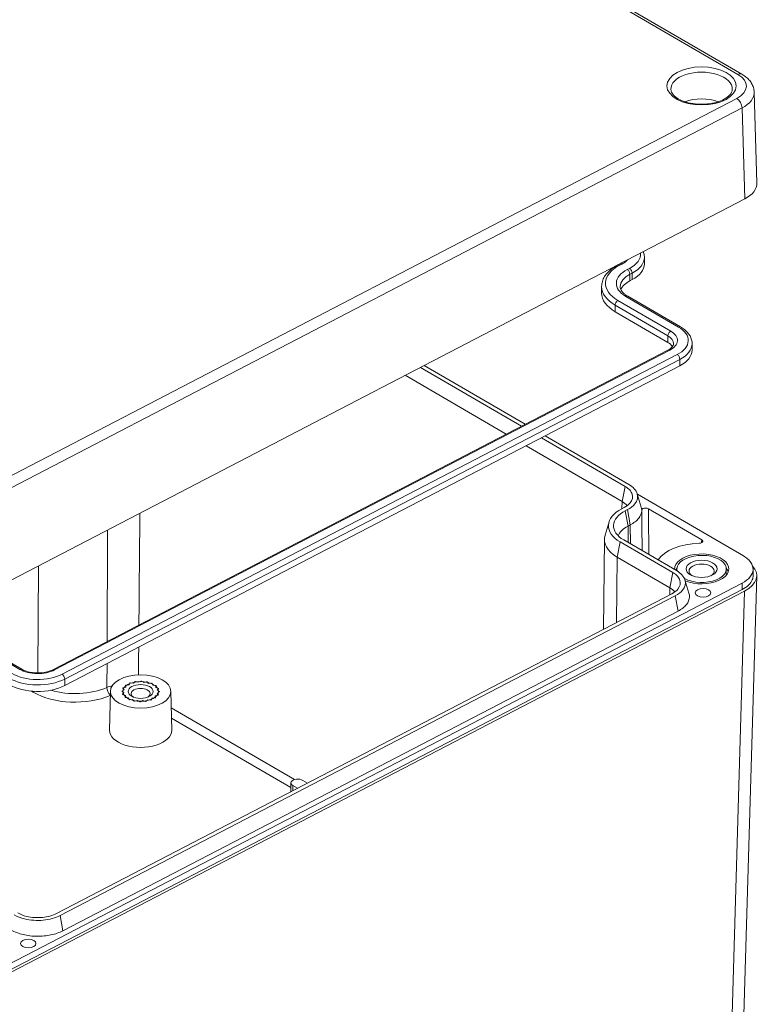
# Model space of a CAD drawing. Header units: millimetres. Extents: x 15 to 916, y 15 to 705.
# Tile 19 of 20: x 703 to 782, y 483 to 589. Entities that reach past the tile are written whole.
import ezdxf

# ---------------------------------------------------------------- set-up
doc = ezdxf.new("R2010")
doc.units = ezdxf.units.MM
doc.header["$LTSCALE"] = 3.333333
doc.layers.add('Visible (ANSI)', color=7, linetype='Continuous', lineweight=9)
doc.layers.add('Visible Narrow (ANSI)', color=7, linetype='Continuous', lineweight=9)

msp = doc.modelspace()

# ---------------------------------------------------------------- linework, layer by layer
at = {"layer": 'Visible (ANSI)'}
for p, q in [((706.2984, 626.2603), (780.4245, 583.1206)), ((782.038, 571.4309), (781.7484, 581.196)), ((701.9929, 528.7961), (780.7337, 569.728)), ((769.9685, 562.7462), (769.9684, 563.4422)), ((767.1285, 562.6361), (767.3708, 562.7621)), ((765.3772, 560.3172), (765.3773, 559.6212)), ((768.4082, 560.9376), (768.6505, 561.0635)), ((773.8494, 555.9792), (768.1832, 559.2768)), ((772.4891, 554.3249), (766.8228, 557.6225)), ((775.0923, 553.4911), (775.0923, 554.187)), ((706.4743, 519.1875), (772.4946, 553.507)), ((773.7744, 551.8084), (707.754, 517.489)), ((746.3425, 551.8504), (757.1775, 545.5446)), ((744.3036, 550.7905), (755.1386, 544.4847)), ((745.9471, 551.6448), (756.7821, 545.3391)), ((758.9275, 544.0905), (767.8977, 538.8701)), ((759.3229, 544.2961), (768.2931, 539.0756)), ((757.284, 543.2362), (767.5807, 537.2437)), ((769.1964, 538.0755), (769.627, 536.6535)), ((780.6027, 531.4003), (769.21, 538.0306)), ((767.78, 536.5871), (767.5377, 536.4611)), ((768.1536, 536.3696), (767.9113, 536.2437)), ((770.3995, 536.4708), (776.1171, 533.1433)), ((766.1703, 535.0486), (765.7401, 533.6264)), ((768.4535, 534.7337), (768.2112, 534.6078)), ((765.6724, 533.1907), (765.5725, 523.5209)), ((767.3551, 532.9127), (773.0214, 529.615)), ((767.7505, 533.1182), (773.4168, 529.8206)), ((767.0381, 531.2863), (772.7045, 527.9887)), ((773.4638, 530.0107), (773.4638, 529.7927)), ((778.7554, 530.0114), (778.7555, 529.4546)), ((781.6268, 530.0079), (781.6414, 529.312)), ((774.3203, 528.8204), (774.7508, 527.3983)), ((782.0227, 529.2513), (780.5254, 478.3829)), ((701.7119, 487.5531), (780.4527, 528.485)), ((701.722, 486.8514), (780.4628, 527.7833)), ((780.7184, 527.6229), (701.9987, 486.7019)), ((772.904, 527.332), (706.8834, 493.0125)), ((773.2776, 527.1146), (707.257, 492.795)), ((773.5775, 525.4787), (707.5569, 491.1591)), ((697.499, 522.533), (703.1652, 519.2354)), ((715.9308, 517.9604), (715.671, 517.8358)), ((716.2337, 517.8271), (715.9872, 517.9595)), ((712.6565, 516.8746), (712.5697, 512.6994)), ((713.8915, 516.8701), (714.1178, 516.7272)), ((714.1337, 517.0367), (713.8931, 516.9011)), ((713.9987, 517.2111), (714.1337, 517.0367)), ((714.3228, 517.3284), (714.0177, 517.2403)), ((714.2923, 517.5171), (714.3228, 517.3284)), ((714.6664, 517.5736), (714.3267, 517.5417)), ((714.7435, 517.7583), (714.6664, 517.5736)), ((715.131, 517.7485), (714.79, 517.7758)), ((715.3081, 517.9111), (715.131, 517.7485)), ((715.671, 517.8358), (715.3622, 517.9198)), ((716.5507, 517.9014), (716.2337, 517.8271)), ((716.7639, 517.7232), (716.6038, 517.891)), ((717.1071, 517.74), (716.7639, 517.7232)), ((717.2098, 517.5342), (717.1518, 517.721)), ((717.5456, 517.4919), (717.2098, 517.5342)), ((717.5276, 517.2787), (717.5774, 517.4663)), ((717.8232, 517.1814), (717.5276, 517.2787)), ((717.6864, 516.9817), (717.8391, 517.1516)), ((717.9127, 516.8389), (717.6864, 516.9817)), ((719.1477, 516.8754), (719.2355, 512.7002)), ((714.1178, 516.7272), (713.9651, 516.5573)), ((713.981, 516.5276), (714.2765, 516.4302)), ((714.2765, 516.4302), (714.2267, 516.2427)), ((714.2586, 516.2171), (714.5944, 516.1747)), ((714.5944, 516.1747), (714.6524, 515.9879)), ((714.697, 515.969), (715.0403, 515.9857)), ((715.0403, 515.9857), (715.2004, 515.8179)), ((715.2535, 515.8075), (715.5705, 515.8818)), ((715.5705, 515.8818), (715.817, 515.7494)), ((715.8734, 515.7486), (716.1331, 515.8731)), ((716.1331, 515.8731), (716.442, 515.7891)), ((716.4961, 515.7979), (716.6732, 515.9605)), ((716.6732, 515.9605), (717.0141, 515.9331)), ((717.0607, 515.9506), (717.1378, 516.1353)), ((717.1378, 516.1353), (717.4774, 516.1672)), ((717.4814, 516.3806), (717.7865, 516.4687)), ((717.5118, 516.1918), (717.4814, 516.3806)), ((717.6704, 516.6722), (717.9111, 516.8079)), ((717.8054, 516.4979), (717.6704, 516.6722)), ((732.0403, 507.0328), (732.0205, 506.0795)), ((732.7438, 506.4555), (732.2441, 506.7463)), ((733.3286, 507.3101), (733.8283, 507.0193))]:
    msp.add_line(p, q, dxfattribs=at)
for centre, major_axis, ratio, start_param, end_param in [((777.8706, 571.3933), (4.1679, 0.0005), 0.5498552, 5.46959031, 6.29942985), ((765.7601, 562.7457), (4.2083, 0.0005), 0.55002244, 5.4694219, 6.28318531), ((770.669, 559.6219), (-3.2917, -0.0004), 0.55002244, 5.4694219, 6.07360795), ((770.669, 559.6219), (-5.2917, -0.0007), 0.55002244, 0, 0.75703292), ((770.884, 553.4905), (2.2083, 0.0003), 0.55002244, 0.32823793, 0.75703292), ((770.884, 553.4905), (4.2083, 0.0005), 0.55002244, 5.4694219, 6.28318531), ((765.7631, 536.2992), (2.5004, 0.0005), 0.54993524, 0.36062742, 0.75685836), ((770.6721, 534.637), (-4.5637, -0.0006), 0.55002244, 5.4694219, 7.04021823), ((770.6721, 534.637), (-4.0197, -0.0005), 0.55002244, 5.4694219, 7.04021823), ((770.6723, 533.1755), (-3.5833, -0.0004), 0.55002244, 5.4694219, 6.08532915), ((770.6723, 533.1755), (-5, -0.0006), 0.55002244, 6.11823303, 7.04021823), ((776.1096, 530.0111), (-5, -0.0006), 0.55002244, 4.76688526, 5.92385991), ((776.1096, 530.0111), (-2.9167, -0.0004), 0.55002244, 0.92170784, 6.32126943), ((776.1096, 530.0111), (-2.6458, -0.0003), 0.55002244, 0.79912898, 6.44916931), ((776.1097, 529.4543), (-2.8817, -0.0004), 0.55002244, 5.87261338, 6.01671976), ((776.1096, 529.7806), (-1.3547, -0.0002), 0.55002244, 2.3777127, 7.04706526), ((776.1097, 529.4543), (2.8817, 0.0004), 0.55002244, 0.14138045, 0.41057193), ((777.8553, 529.2881), (4.1679, 0.0005), 0.5498552, 5.46959031, 6.75016439), ((770.8875, 527.0442), (2.4999, 0.0002), 0.55002362, 0.36072259, 0.75706843), ((715.9021, 516.8545), (2.0108, 0.0003), 0.55002244, 1.52841042, 1.55645175), ((704.8637, 519.1711), (-4.2083, -0.0005), 0.55002244, 0.75703292, 2.32782925), ((715.9021, 516.8545), (-2.0108, -0.0003), 0.55002244, 6.2407994, 6.26884073), ((715.9021, 516.8545), (-2.0108, -0.0003), 0.55002244, 5.92664013, 5.95468146), ((715.9021, 516.8545), (2.0108, 0.0003), 0.55002244, 2.47088821, 2.49892954), ((715.9021, 516.8545), (2.0108, 0.0003), 0.55002244, 2.15672895, 2.18477028), ((715.9021, 516.624), (-1.0266, -0.0001), 0.55002244, 2.40648143, 7.01829653), ((715.9021, 516.8545), (2.0108, 0.0003), 0.55002244, 1.84256968, 1.87061101), ((715.9021, 516.8545), (2.0108, 0.0003), 0.55002244, 1.21425115, 1.24229248), ((715.9021, 516.8545), (2.0108, 0.0003), 0.55002244, 0.90009189, 0.92813322), ((715.9021, 516.8545), (2.0108, 0.0003), 0.55002244, 0.58593262, 0.61397395), ((715.9021, 516.8545), (2.0108, 0.0003), 0.55002244, 0.27177336, 0.29981469), ((715.9021, 516.8545), (-2.0108, -0.0003), 0.55002244, 0.27177336, 0.29981469), ((715.9021, 516.8545), (-2.0108, -0.0003), 0.55002244, 0.58593262, 0.61397395), ((715.9021, 516.8545), (-2.0108, -0.0003), 0.55002244, 0.90009189, 0.92813322), ((715.9021, 516.8545), (-2.0108, -0.0003), 0.55002244, 1.21425115, 1.24229248), ((715.9021, 516.8545), (-2.0108, -0.0003), 0.55002244, 2.15672895, 2.18477028), ((715.9021, 516.8545), (-2.0108, -0.0003), 0.55002244, 2.47088821, 2.49892954), ((715.9021, 516.8545), (2.0108, 0.0003), 0.55002244, 5.92664013, 5.95468146), ((715.9021, 516.8545), (2.0108, 0.0003), 0.55002244, 6.2407994, 6.26884073), ((715.9021, 516.8545), (-2.0108, -0.0003), 0.55002244, 1.52841042, 1.55645175), ((715.9021, 516.8545), (-2.0108, -0.0003), 0.55002244, 1.84256968, 1.87061101), ((715.9026, 512.6787), (3.3331, 0.0004), 0.55002244, 3.13009665, 6.29468131), ((732.7864, 507.0282), (-0.7461, -0.0001), 0.55002244, 3.89862557, 7.04021823)]:
    msp.add_ellipse(centre, major_axis=major_axis, ratio=ratio, start_param=start_param, end_param=end_param, dxfattribs=at)
for centre, major_axis in [((776.1096, 530.0111), (1.6722, 0.0002)), ((776.2638, 527.4427), (0.8333, 0.0001)), ((715.9021, 516.8545), (3.2458, 0.0004)), ((715.9021, 516.8545), (1.9167, 0.0002)), ((715.9021, 516.8545), (1.3441, 0.0002)), ((703.8403, 489.7947), (-0.8333, -0.0001))]:
    msp.add_ellipse(centre, major_axis=major_axis, ratio=0.55002244, dxfattribs=at)
for points, knots in [([(781.7484, 581.196), (781.7435, 581.3613), (781.716, 581.5255), (781.6213, 581.839), (781.5545, 581.9883), (781.391, 582.2665), (781.2944, 582.3956), (781.0792, 582.6341), (780.9604, 582.7436), (780.7051, 582.9449), (780.5685, 583.0368), (780.4245, 583.1206)], [0.044593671, 0.044593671, 0.044593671, 0.044593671, 0.19272411, 0.19272411, 0.34085455, 0.34085455, 0.48898499, 0.48898499, 0.63711543, 0.63711543, 0.78524587, 0.78524587, 0.78524587, 0.78524587]), ([(779.4004, 581.4828), (779.3922, 581.2865), (779.3032, 581.0744), (778.956, 580.7083), (778.7663, 580.5636), (778.3035, 580.3082), (778.0328, 580.197), (777.4305, 580.0202), (777.0983, 579.9555), (776.4071, 579.883), (776.0481, 579.8759), (775.3439, 579.9214), (774.9989, 579.9741), (774.363, 580.1313), (774.0717, 580.2355), (773.5748, 580.4779), (773.3682, 580.6155), (773.0525, 580.9003), (772.9444, 581.0464), (772.8334, 581.2871), (772.81, 581.3853), (772.8059, 581.482)], [3.92162612, 3.92162612, 3.92162612, 3.92162612, 4.37948496, 4.37948496, 4.68252056, 4.68252056, 4.97944507, 4.97944507, 5.28129752, 5.28129752, 5.58654565, 5.58654565, 5.89215665, 5.89215665, 6.19501126, 6.19501126, 6.49282424, 6.49282424, 6.79166364, 6.79166364, 7.01721768, 7.01721768, 7.01721768, 7.01721768]), ([(769.9684, 563.4422), (769.9684, 563.5856), (769.9484, 563.729), (769.8912, 563.9351), (769.8683, 564.0011), (769.8414, 564.0659)], [2.384559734, 2.384559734, 2.384559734, 2.384559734, 2.535966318, 2.535966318, 2.60894676, 2.60894676, 2.60894676, 2.60894676]), ([(765.3772, 560.3172), (765.3772, 560.5037), (765.4051, 560.6902), (765.5129, 561.0515), (765.5927, 561.2264), (765.7966, 561.5588), (765.9206, 561.7164), (766.2066, 562.0126), (766.3685, 562.1513), (766.7251, 562.4088), (766.9198, 562.5277), (767.1285, 562.6361)], [0.757032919, 0.757032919, 0.757032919, 0.757032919, 0.919785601, 0.919785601, 1.082538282, 1.082538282, 1.245290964, 1.245290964, 1.408043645, 1.408043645, 1.570796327, 1.570796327, 1.570796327, 1.570796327]), ([(768.1832, 559.2768), (768.0704, 559.3424), (767.9688, 559.4116), (767.79, 559.5536), (767.7128, 559.6265), (767.5837, 559.7718), (767.5318, 559.8443), (767.4515, 559.9857), (767.423, 560.0544), (767.386, 560.1879), (767.3772, 560.2527), (767.3772, 560.3174)], [0, 0, 0, 0, 0.151406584, 0.151406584, 0.302813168, 0.302813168, 0.454219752, 0.454219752, 0.605626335, 0.605626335, 0.757032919, 0.757032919, 0.757032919, 0.757032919]), ([(775.0923, 554.187), (775.0922, 554.3305), (775.0723, 554.4739), (774.9951, 554.752), (774.938, 554.8867), (774.7925, 555.1427), (774.7041, 555.2642), (774.501, 555.493), (774.3863, 555.6003), (774.1341, 555.8005), (773.9967, 555.8935), (773.8494, 555.9792)], [2.384559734, 2.384559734, 2.384559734, 2.384559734, 2.535966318, 2.535966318, 2.687372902, 2.687372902, 2.838779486, 2.838779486, 2.99018607, 2.99018607, 3.141592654, 3.141592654, 3.141592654, 3.141592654]), ([(772.4946, 553.507), (772.5817, 553.5522), (772.66, 553.6003), (772.7964, 553.6989), (772.8547, 553.7494), (772.9504, 553.8485), (772.9878, 553.8971), (773.0441, 553.9888), (773.063, 554.0319), (773.087, 554.1122), (773.0923, 554.1495), (773.0923, 554.1868)], [1.570796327, 1.570796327, 1.570796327, 1.570796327, 1.733549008, 1.733549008, 1.89630169, 1.89630169, 2.059054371, 2.059054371, 2.221807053, 2.221807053, 2.384559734, 2.384559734, 2.384559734, 2.384559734]), ([(768.2931, 539.0756), (768.7624, 538.8025), (769.3987, 538.1002), (769.1579, 537.0625), (768.4847, 536.5418), (768.1536, 536.3696)], [2.67805165, 2.67805165, 2.67805165, 2.67805165, 3.26704316, 3.85603467, 4.24869568, 4.24869568, 4.24869568, 4.24869568]), ([(767.8977, 538.8701), (768.2936, 538.6396), (768.8304, 538.0472), (768.6273, 537.1716), (768.0593, 536.7323), (767.78, 536.5871)], [2.67805165, 2.67805165, 2.67805165, 2.67805165, 3.26704316, 3.85603467, 4.24869568, 4.24869568, 4.24869568, 4.24869568]), ([(769.6801, 536.312), (769.6803, 536.2922), (769.6801, 536.2725), (769.6682, 535.9724), (769.5576, 535.6958), (769.2487, 535.3061), (769.1195, 535.1796), (768.8171, 534.9428), (768.6447, 534.8331), (768.4535, 534.7337)], [0.354259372, 0.354259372, 0.354259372, 0.354259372, 0.367176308, 0.367176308, 0.550763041, 0.550763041, 0.645451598, 0.645451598, 0.7401398, 0.7401398, 0.7401398, 0.7401398]), ([(770.3995, 536.4708), (770.3623, 536.4925), (770.3176, 536.51), (770.2187, 536.5345), (770.1653, 536.5414), (770.0569, 536.5434), (770.0029, 536.5386), (769.9012, 536.5179), (769.8545, 536.5022), (769.7747, 536.4618), (769.7424, 536.4375), (769.7063, 536.3951), (769.6964, 536.379), (769.6832, 536.3458), (769.68, 536.3289), (769.6801, 536.312)], [0, 0, 0, 0, 0.019546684, 0.019546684, 0.039079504, 0.039079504, 0.058601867, 0.058601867, 0.078123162, 0.078123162, 0.09765329, 0.09765329, 0.108750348, 0.108750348, 0.119848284, 0.119848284, 0.119848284, 0.119848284]), ([(775.8369, 532.7571), (775.8911, 532.7587), (775.9443, 532.7662), (776.0423, 532.7918), (776.0863, 532.8098), (776.1592, 532.854), (776.1875, 532.8798), (776.2245, 532.9359), (776.2328, 532.9656), (776.2285, 533.0228), (776.2175, 533.0498), (776.1788, 533.1002), (776.1513, 533.1234), (776.1171, 533.1433)], [0, 0, 0, 0, 0.01954833, 0.01954833, 0.039087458, 0.039087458, 0.058616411, 0.058616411, 0.078140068, 0.078140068, 0.096073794, 0.096073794, 0.114010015, 0.114010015, 0.114010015, 0.114010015]), ([(780.4527, 528.485), (780.8076, 528.6696), (781.0937, 528.8904), (781.4957, 529.38), (781.6078, 529.6439), (781.6417, 530.1806), (781.5633, 530.4482), (781.3064, 530.8298), (781.1954, 530.9545), (780.9297, 531.1897), (780.7756, 531.2997), (780.6027, 531.4003)], [0, 0, 0, 0, 0.175807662, 0.175807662, 0.351559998, 0.351559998, 0.527295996, 0.527295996, 0.617926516, 0.617926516, 0.708563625, 0.708563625, 0.708563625, 0.708563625]), ([(773.0214, 529.615), (773.4174, 529.3846), (773.9542, 528.7921), (773.7512, 527.9166), (773.1833, 527.4772), (772.904, 527.332)], [1.57087244, 1.57087244, 1.57087244, 1.57087244, 2.15992106, 2.74896968, 3.14166876, 3.14166876, 3.14166876, 3.14166876]), ([(773.4168, 529.8206), (773.8861, 529.5474), (774.5225, 528.8452), (774.2819, 527.8074), (773.6087, 527.2867), (773.2776, 527.1146)], [1.57087244, 1.57087244, 1.57087244, 1.57087244, 2.15992106, 2.74896968, 3.14166876, 3.14166876, 3.14166876, 3.14166876]), ([(780.4628, 527.7833), (781, 528.0626), (781.536, 528.5788), (781.6434, 529.1488), (781.6397, 529.3117)], [2.356346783, 2.356346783, 2.356346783, 2.356346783, 2.945281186, 3.181441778, 3.181441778, 3.181441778, 3.181441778]), ([(774.7508, 527.3983), (774.7908, 527.2663), (774.8084, 527.1321), (774.792, 526.7172), (774.6815, 526.4406), (774.3725, 526.0509), (774.2434, 525.9244), (773.9411, 525.6877), (773.7686, 525.578), (773.5775, 525.4787)], [0.279157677, 0.279157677, 0.279157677, 0.279157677, 0.36720401, 0.36720401, 0.550800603, 0.550800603, 0.64546832, 0.64546832, 0.740136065, 0.740136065, 0.740136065, 0.740136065]), ([(703.1652, 519.2354), (703.3071, 519.1528), (703.4777, 519.0777), (703.8639, 518.9538), (704.0805, 518.9058), (704.5372, 518.8457), (704.7776, 518.8343), (705.2541, 518.8509), (705.49, 518.8792), (705.9288, 518.9709), (706.1318, 519.0341), (706.3668, 519.1343), (706.4221, 519.1604), (706.4743, 519.1875)], [6.28318531, 6.28318531, 6.28318531, 6.28318531, 6.56890771, 6.56890771, 6.86190517, 6.86190517, 7.1602948, 7.1602948, 7.45992906, 7.45992906, 7.75645374, 7.75645374, 7.85398163, 7.85398163, 7.85398163, 7.85398163]), ([(707.257, 492.795), (706.7603, 492.5368), (705.4835, 492.1867), (703.5967, 492.319), (702.6501, 492.6891), (702.3372, 492.8712)], [-0.00007611, -0.00007611, -0.00007611, -0.00007611, 0.58897251, 1.17802113, 1.57072021, 1.57072021, 1.57072021, 1.57072021]), ([(706.8834, 493.0125), (706.4643, 492.7946), (705.3871, 492.4993), (703.7952, 492.6108), (702.9966, 492.9231), (702.7326, 493.0767)], [-0.00007611, -0.00007611, -0.00007611, -0.00007611, 0.58897251, 1.17802113, 1.57072021, 1.57072021, 1.57072021, 1.57072021]), ([(707.5569, 491.1591), (707.1862, 490.9664), (706.7507, 490.8154), (705.7989, 490.6136), (705.2917, 490.5649), (704.272, 490.577), (703.7692, 490.6377), (703.0606, 490.8076), (702.8307, 490.8786), (702.4003, 491.0449), (702.2009, 491.1397), (702.0203, 491.2448)], [0, 0, 0, 0, 0.183589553, 0.183589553, 0.367180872, 0.367180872, 0.550776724, 0.550776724, 0.645456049, 0.645456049, 0.740135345, 0.740135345, 0.740135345, 0.740135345])]:
    msp.add_open_spline(points, degree=3, knots=knots, dxfattribs=at)
for points in [[(767.3708, 562.7621), (767.454, 562.8054), (767.5292, 562.8512), (767.5952, 562.8982)], [(769.627, 536.6535), (769.6611, 536.5408), (769.6789, 536.4266), (769.6801, 536.312)], [(714.2765, 516.4302), (714.2616, 516.3981), (714.2475, 516.3663), (714.2344, 516.3347)], [(714.5944, 516.1747), (714.5791, 516.1521), (714.5641, 516.1297), (714.5495, 516.1074)], [(715.0403, 515.9857), (715.0249, 515.9656), (715.0097, 515.9457), (714.9946, 515.9258)], [(715.5705, 515.8818), (715.5552, 515.8614), (715.5399, 515.8411), (715.5247, 515.8209)], [(716.1331, 515.8731), (716.118, 515.8504), (716.1028, 515.8277), (716.0875, 515.8052)], [(716.6732, 515.9605), (716.6583, 515.9331), (716.6432, 515.9059), (716.6281, 515.8789)], [(717.1378, 516.1353), (717.1233, 516.0997), (717.1087, 516.0642), (717.0938, 516.0289)]]:
    msp.add_open_spline(points, degree=3, dxfattribs=at)
at = {"layer": 'Visible Narrow (ANSI)'}
for p, q in [((705.8792, 626.236), (780.0052, 583.0963)), ((779.8719, 580.5049), (701.4275, 539.7271)), ((701.9998, 538.7102), (780.4442, 579.488)), ((780.4442, 579.488), (780.7337, 569.728)), ((767.3206, 562.6144), (767.5629, 562.7404)), ((768.1219, 562.1481), (768.3642, 562.274)), ((768.4081, 561.6336), (768.6504, 561.7595)), ((768.4081, 561.6336), (768.4082, 560.9376)), ((768.6504, 561.7595), (768.6505, 561.0635)), ((773.6398, 555.9671), (767.9735, 559.2647)), ((766.8228, 557.6225), (766.8228, 558.3185)), ((772.489, 555.0209), (766.8228, 558.3185)), ((772.7918, 555.5263), (767.1256, 558.8239)), ((772.4891, 554.3249), (772.489, 555.0209)), ((772.6868, 553.4852), (706.6664, 519.1658)), ((773.4881, 553.0189), (707.4677, 518.6995)), ((773.7743, 552.5044), (707.7539, 518.1849)), ((773.7743, 552.5044), (773.7744, 551.8084)), ((767.5807, 537.2437), (767.8977, 538.8701)), ((767.5807, 537.2437), (767.5637, 536.4746)), ((767.9113, 536.2437), (768.2112, 534.6078)), ((768.1536, 536.3696), (768.4535, 534.7337)), ((768.2112, 534.6078), (768.224, 532.8427)), ((768.4535, 534.7337), (768.4683, 532.7005)), ((767.0381, 531.2863), (767.3551, 532.9127)), ((767.0381, 531.2863), (766.9858, 524.2556)), ((704.9498, 530.3332), (704.8643, 518.8399)), ((772.7045, 527.9887), (773.0214, 529.615)), ((772.7045, 527.9887), (772.6932, 527.2225)), ((780.7184, 527.6229), (779.2213, 476.7594)), ((780.4527, 528.485), (780.4628, 527.7833)), ((773.2776, 527.1146), (773.5775, 525.4787)), ((702.9556, 519.2232), (697.2893, 522.5209)), ((707.7539, 518.1849), (707.754, 517.489)), ((704.1749, 516.8876), (704.3704, 516.7738)), ((732.4242, 507.3869), (719.1852, 515.0917)), ((719.2082, 513.9975), (732.03, 506.5355)), ((732.2358, 506.1914), (732.2441, 506.7463)), ((707.257, 492.795), (707.5569, 491.1591))]:
    msp.add_line(p, q, dxfattribs=at)
msp.add_ellipse((776.1031, 581.86), major_axis=(-3.7145, -0.0005), ratio=0.55002244, dxfattribs=at)
for centre, major_axis, ratio, start_param, end_param in [((776.1032, 581.5241), (-3.2981, -0.0004), 0.55002244, 3.11859211, 6.30618585), ((777.5814, 581.8371), (3.3343, 0.0004), 0.5498552, 5.46959031, 7.04008205), ((780.0053, 582.4003), (0.4192, 0.7202), 0.60705116, 0, 0.76445776), ((776.1035, 578.716), (-3.1807, -0.0004), 0.55002244, 4.11290196, 5.311876), ((779.872, 579.8089), (-0.3844, 0.7394), 0.57355402, 3.99369129, 5.54703432), ((777.5815, 581.1411), (4.1674, 0.0251), 0.54979188, 5.46633778, 6.29617733), ((776.1036, 578.3802), (2.7643, 0.0003), 0.55002244, 1.4657329, 1.67585975), ((765.76, 563.7896), (3.7917, 0.0005), 0.55002244, 5.4694219, 6.34161898), ((765.76, 563.4416), (4.2083, 0.0005), 0.55002244, 5.4694219, 6.28318531), ((770.6689, 560.6658), (-4.875, -0.0006), 0.55002244, 5.4694219, 7.04021823), ((767.3207, 562.2664), (-0.1922, 0.3697), 0.57355402, 5.54703432, 6.28318531), ((767.5629, 562.3924), (-0.1922, 0.3697), 0.57355402, 5.54703432, 6.28318531), ((765.76, 563.7896), (2.625, 0.0003), 0.55002244, 5.4694219, 5.84854853), ((770.6689, 560.6658), (-3.7083, -0.0005), 0.55002244, 5.4694219, 7.04021823), ((770.6689, 560.3178), (-3.2917, -0.0004), 0.55002244, 5.4694219, 6.28318531), ((768.122, 561.8001), (0.1922, -0.3697), 0.57355402, 0.83464534, 2.40544167), ((768.3642, 561.9261), (0.1922, -0.3697), 0.57355402, 0.83464534, 2.40544167), ((770.6689, 560.3178), (-5.2917, -0.0007), 0.55002244, 0, 0.75703292), ((767.9736, 558.9167), (0.2096, 0.3601), 0.60705116, 0, 0.76445776), ((767.1256, 558.4759), (0.2096, 0.3601), 0.60705116, 0.76445776, 2.33525409), ((773.6398, 555.6191), (0.2096, 0.3601), 0.60705116, 0, 0.76445776), ((772.7919, 555.1783), (0.2096, 0.3601), 0.60705116, 0.76445776, 2.33525409), ((770.8839, 554.1865), (2.2083, 0.0003), 0.55002244, 0, 0.75703292), ((770.8839, 554.5345), (2.625, 0.0003), 0.55002244, 5.4694219, 7.04021823), ((770.8839, 554.5345), (3.7917, 0.0005), 0.55002244, 5.4694219, 7.04021823), ((770.8839, 554.1865), (4.2083, 0.0005), 0.55002244, 5.4694219, 6.28318531), ((772.6868, 553.1373), (-0.1922, 0.3697), 0.57355402, 5.54703432, 6.28318531), ((773.4881, 552.6709), (0.1922, -0.3697), 0.57355402, 0.83464534, 2.40544167), ((702.9556, 518.8753), (0.2096, 0.3601), 0.60705116, 0, 0.76445776), ((704.8635, 520.215), (-2.625, -0.0003), 0.55002244, 0.75703292, 2.32782925), ((706.6665, 518.8178), (-0.1922, 0.3697), 0.57355402, 5.54703432, 6.28318531), ((704.8636, 519.8671), (-4.2083, -0.0005), 0.55002244, 0.75703292, 2.32782925), ((704.8635, 520.215), (-3.7917, -0.0005), 0.55002244, 0.75703292, 2.32782925), ((707.4678, 518.3515), (0.1922, -0.3697), 0.57355402, 0.83464534, 2.40544167), ((708.8649, 519.6621), (-5.5171, -0.0007), 0.55002244, 1.07866956, 2.2402809), ((712.7028, 517.0004), (0.2662, -0.6112), 0.5182789, 4.02252137, 5.45267782), ((704.3703, 517.3306), (-0.3353, -0.5762), 0.60705116, 0.76445776, 1.0438423), ((708.865, 519.1102), (6.1838, 0.0008), 0.55002244, 3.89862557, 5.3704154)]:
    msp.add_ellipse(centre, major_axis=major_axis, ratio=ratio, start_param=start_param, end_param=end_param, dxfattribs=at)
for points in [[(715.7184, 523.9929), (715.7535, 527.9896), (715.7878, 531.9868), (715.8212, 535.9845)], [(769.6801, 536.312), (769.6954, 534.8642), (769.7097, 533.417), (769.7229, 531.9703)], [(712.3544, 534.1823), (712.3402, 530.1949), (712.3251, 526.2077), (712.3092, 522.2207)], [(776.1171, 533.1433), (776.1132, 533.0363), (776.1092, 532.9292), (776.1053, 532.8219)], [(715.6709, 518.6352), (715.6798, 519.6295), (715.6886, 520.6239), (715.6975, 521.6182)], [(712.2996, 519.8519), (712.2961, 518.9956), (712.2926, 518.1393), (712.289, 517.283)], [(712.8529, 517.4654), (712.6513, 517.4184), (712.461, 517.3571), (712.289, 517.283)]]:
    msp.add_open_spline(points, degree=3, dxfattribs=at)
msp.add_open_spline([(770.4472, 531.5488), (770.4327, 533.1877), (770.4169, 534.8273), (770.3996, 536.4677), (770.3996, 536.4687), (770.3996, 536.4697), (770.3995, 536.4708)], degree=3, knots=[-0.691694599, -0.691694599, -0.691694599, -0.691694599, 0, 0, 0, 0.000436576, 0.000436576, 0.000436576, 0.000436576], dxfattribs=at)

doc.saveas('drawing.dxf')
